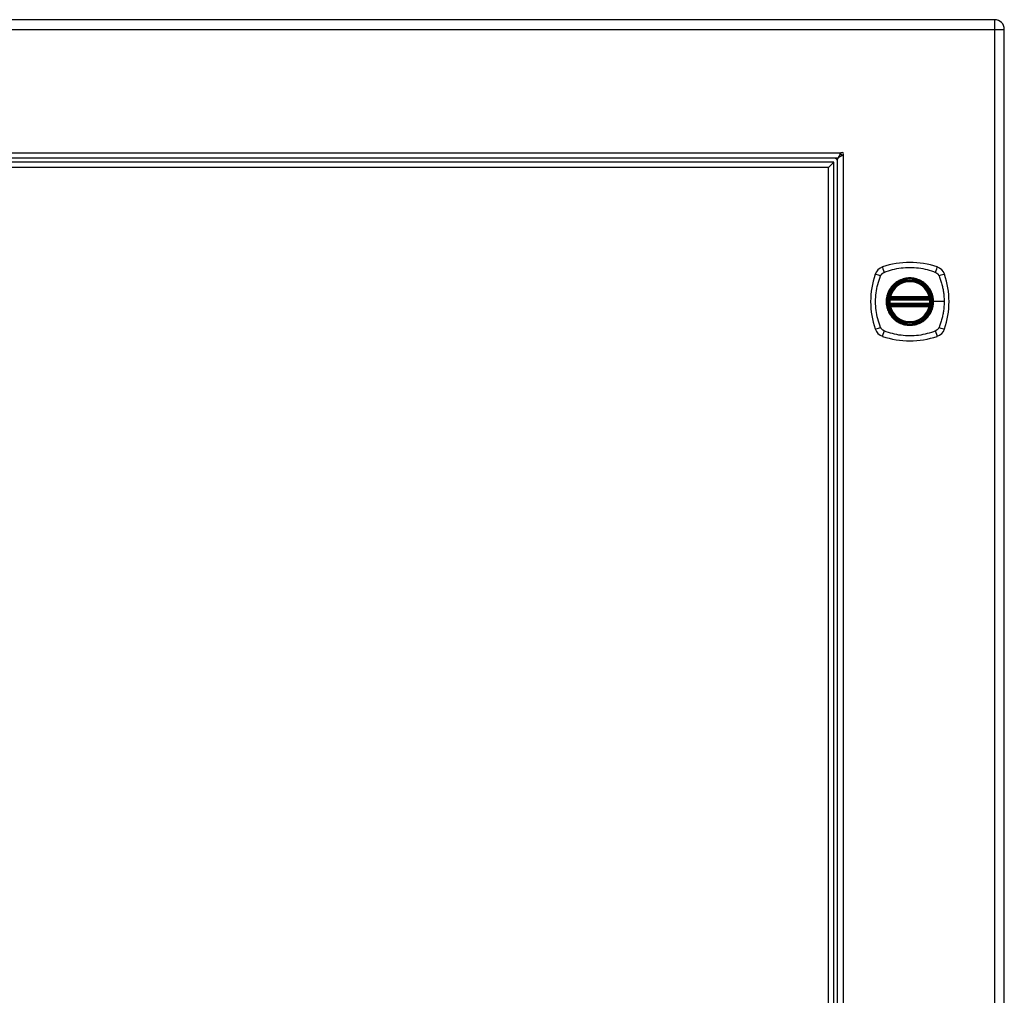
# Model space of a CAD drawing. Header units: inches. Extents: x 4 to 120, y 7 to 65.
# Tile 133 of 149: x 47 to 62, y 34 to 49. Entities that reach past the tile are written whole.
import ezdxf

# ---------------------------------------------------------------- set-up
doc = ezdxf.new("R2010")
doc.units = ezdxf.units.IN
doc.header["$MEASUREMENT"] = 0
doc.layers.add('Visible Edges(ANSI)', color=7, linetype='Continuous', lineweight=25)
doc.layers.add('Visible Tangent Edges(ANSI)', color=7, linetype='Continuous', lineweight=25)

msp = doc.modelspace()

# ---------------------------------------------------------------- linework, layer by layer
at = {"layer": 'Visible Edges(ANSI)'}
for p, q in [((62.116, 48.573), (38.49, 48.573)), ((62.262, 18.916), (62.262, 48.427)), ((59.737, 46.484), (40.388, 46.484)), ((59.75, 20.872), (59.75, 46.472)), ((59.691, 46.425), (40.434, 46.425)), ((59.612, 46.347), (40.513, 46.347)), ((59.691, 46.425), (59.612, 46.347)), ((59.612, 20.997), (59.612, 46.347)), ((59.691, 20.918), (59.691, 46.425)), ((60.545, 44.383), (61.13, 44.383)), ((60.541, 44.363), (61.135, 44.363)), ((61.135, 44.284), (60.541, 44.284)), ((61.13, 44.264), (60.545, 44.264))]:
    msp.add_line(p, q, dxfattribs=at)
at = {"layer": 'Visible Edges(ANSI)', "flags": 128}
for points in [[(59.737, 46.484), (59.739, 46.485), (59.742, 46.485), (59.744, 46.486), (59.747, 46.487), (59.749, 46.488), (59.751, 46.49), (59.754, 46.492), (59.756, 46.495), (59.759, 46.497), (59.761, 46.5), (59.764, 46.503), (59.766, 46.507), (59.769, 46.51), (59.771, 46.514), (59.773, 46.518), (59.776, 46.523), (59.778, 46.527), (59.781, 46.532), (59.783, 46.537), (59.786, 46.541), (59.788, 46.546), (59.79, 46.551), (59.793, 46.557), (59.795, 46.562)], [(59.827, 46.53), (59.822, 46.528), (59.817, 46.525), (59.812, 46.523), (59.807, 46.52), (59.802, 46.518), (59.797, 46.515), (59.793, 46.513), (59.788, 46.511), (59.784, 46.508), (59.78, 46.506), (59.776, 46.503), (59.772, 46.501), (59.769, 46.498), (59.766, 46.496), (59.763, 46.493), (59.76, 46.491), (59.758, 46.489), (59.756, 46.486), (59.754, 46.484), (59.752, 46.481), (59.751, 46.479), (59.75, 46.476), (59.75, 46.474), (59.75, 46.472)], [(59.795, 46.562), (59.795, 46.562), (59.796, 46.562), (59.796, 46.562), (59.796, 46.563), (59.796, 46.563), (59.796, 46.563), (59.796, 46.564), (59.796, 46.564), (59.797, 46.564), (59.797, 46.565), (59.797, 46.565), (59.797, 46.565), (59.797, 46.566), (59.798, 46.566), (59.798, 46.566), (59.798, 46.567), (59.798, 46.567), (59.798, 46.567), (59.798, 46.568), (59.799, 46.568), (59.799, 46.568), (59.799, 46.568), (59.799, 46.568), (59.799, 46.568)], [(59.834, 46.534), (59.834, 46.534), (59.833, 46.534), (59.833, 46.533), (59.833, 46.533), (59.833, 46.533), (59.833, 46.533), (59.832, 46.533), (59.832, 46.533), (59.832, 46.532), (59.831, 46.532), (59.831, 46.532), (59.831, 46.532), (59.83, 46.532), (59.83, 46.531), (59.83, 46.531), (59.829, 46.531), (59.829, 46.531), (59.829, 46.531), (59.828, 46.531), (59.828, 46.53), (59.828, 46.53), (59.828, 46.53), (59.827, 46.53), (59.827, 46.53)], [(60.529, 44.377), (60.529, 44.377), (60.529, 44.376), (60.529, 44.376), (60.529, 44.376), (60.529, 44.375), (60.529, 44.375), (60.529, 44.374), (60.529, 44.373), (60.529, 44.372), (60.528, 44.372), (60.528, 44.371), (60.528, 44.369), (60.528, 44.368), (60.528, 44.367), (60.528, 44.366), (60.527, 44.364), (60.527, 44.363), (60.527, 44.361), (60.527, 44.36), (60.527, 44.358), (60.527, 44.357), (60.526, 44.355), (60.526, 44.354), (60.526, 44.352)], [(61.149, 44.352), (61.149, 44.354), (61.149, 44.355), (61.149, 44.357), (61.149, 44.358), (61.149, 44.36), (61.148, 44.361), (61.148, 44.363), (61.148, 44.364), (61.148, 44.366), (61.148, 44.367), (61.148, 44.368), (61.147, 44.369), (61.147, 44.371), (61.147, 44.372), (61.147, 44.372), (61.147, 44.373), (61.147, 44.374), (61.147, 44.375), (61.146, 44.375), (61.146, 44.376), (61.146, 44.376), (61.146, 44.376), (61.146, 44.377), (61.146, 44.377)], [(60.526, 44.295), (60.526, 44.293), (60.526, 44.292), (60.527, 44.29), (60.527, 44.288), (60.527, 44.287), (60.527, 44.285), (60.527, 44.284), (60.527, 44.283), (60.528, 44.281), (60.528, 44.28), (60.528, 44.279), (60.528, 44.277), (60.528, 44.276), (60.528, 44.275), (60.529, 44.274), (60.529, 44.274), (60.529, 44.273), (60.529, 44.272), (60.529, 44.272), (60.529, 44.271), (60.529, 44.271), (60.529, 44.27), (60.529, 44.27), (60.529, 44.27)], [(61.146, 44.27), (61.146, 44.27), (61.146, 44.27), (61.146, 44.271), (61.146, 44.271), (61.146, 44.272), (61.147, 44.272), (61.147, 44.273), (61.147, 44.274), (61.147, 44.274), (61.147, 44.275), (61.147, 44.276), (61.147, 44.277), (61.148, 44.279), (61.148, 44.28), (61.148, 44.281), (61.148, 44.283), (61.148, 44.284), (61.148, 44.285), (61.149, 44.287), (61.149, 44.288), (61.149, 44.29), (61.149, 44.292), (61.149, 44.293), (61.149, 44.295)]]:
    msp.add_lwpolyline(points, dxfattribs=at)
at = {"layer": 'Visible Edges(ANSI)'}
for radius in [0.32, 0.315]:
    msp.add_circle((60.838, 44.323), radius, dxfattribs=at)
for centre, radius, start, end in [((62.116, 48.427), 0.146, 0, 90), ((59.7, 46.434), 0.05, 0, 90), ((59.7, 46.434), 0.105, 41.9188, 48.0812), ((59.786, 46.521), 0.031, 7.0245, 81.6824), ((59.813, 46.548), 0.025, 326.132, 123.868), ((60.483, 44.678), 0.177, 108.7722, 161.2278), ((60.838, 43.634), 1.28, 71.2278, 108.7722), ((61.193, 44.678), 0.177, 18.7722, 71.2278), ((61.527, 44.323), 1.28, 161.2278, 198.7722), ((60.149, 44.323), 1.28, 341.2278, 18.7722), ((60.838, 44.323), 0.313, 13.6344, 166.3656), ((60.838, 44.323), 0.313, 166.3656, 170.216), ((60.541, 44.375), 0.0118, 170.216, 270), ((60.545, 44.394), 0.0118, 166.3656, 270), ((61.13, 44.394), 0.0118, 270, 13.6344), ((61.135, 44.375), 0.0118, 270, 9.784), ((60.838, 44.323), 0.313, 9.784, 13.6344), ((60.838, 44.323), 0.313, 174.7499, 185.2501), ((60.541, 44.272), 0.0118, 90, 189.784), ((60.838, 44.323), 0.313, 189.784, 193.6344), ((60.545, 44.252), 0.0118, 90, 193.6344), ((60.838, 44.323), 0.313, 193.6344, 346.3656), ((61.13, 44.252), 0.0118, 346.3656, 90), ((61.135, 44.272), 0.0118, 350.216, 90), ((60.838, 44.323), 0.313, 346.3656, 350.216), ((60.838, 44.323), 0.313, 354.7499, 5.2501), ((60.483, 43.969), 0.177, 198.7722, 251.2278), ((60.838, 45.012), 1.28, 251.2278, 288.7722), ((61.193, 43.969), 0.177, 288.7722, 341.2278)]:
    msp.add_arc(centre, radius, start, end, dxfattribs=at)
at = {"layer": 'Visible Tangent Edges(ANSI)'}
for p, q in [((62.116, 48.573), (62.116, 48.427)), ((38.49, 48.427), (62.116, 48.427)), ((62.116, 48.427), (62.116, 18.916)), ((62.116, 48.427), (62.262, 48.427)), ((40.325, 46.568), (59.799, 46.568)), ((59.834, 46.534), (59.834, 20.81)), ((60.535, 44.376), (60.529, 44.377)), ((60.534, 44.397), (60.545, 44.394)), ((60.545, 44.383), (60.545, 44.394)), ((61.13, 44.394), (60.545, 44.394)), ((60.545, 44.373), (60.545, 44.383)), ((61.13, 44.394), (61.142, 44.397)), ((61.13, 44.394), (61.13, 44.383)), ((61.13, 44.383), (61.13, 44.373)), ((61.146, 44.377), (61.14, 44.376)), ((60.526, 44.352), (60.538, 44.351)), ((60.526, 44.295), (60.538, 44.296)), ((60.529, 44.27), (60.535, 44.271)), ((60.545, 44.252), (60.534, 44.25)), ((60.538, 44.351), (61.138, 44.351)), ((61.138, 44.296), (60.538, 44.296)), ((60.541, 44.363), (60.541, 44.373)), ((60.541, 44.274), (60.541, 44.284)), ((60.545, 44.373), (61.13, 44.373)), ((60.545, 44.264), (60.545, 44.274)), ((61.13, 44.274), (60.545, 44.274)), ((60.545, 44.252), (60.545, 44.264)), ((60.545, 44.252), (61.13, 44.252)), ((61.13, 44.274), (61.13, 44.264)), ((61.13, 44.264), (61.13, 44.252)), ((61.142, 44.25), (61.13, 44.252)), ((61.135, 44.373), (61.135, 44.363)), ((61.135, 44.284), (61.135, 44.274)), ((61.138, 44.351), (61.149, 44.352)), ((61.138, 44.296), (61.149, 44.295)), ((61.14, 44.271), (61.146, 44.27)), ((61.19, 44.323), (61.195, 44.323)), ((61.354, 44.323), (61.195, 44.323))]:
    msp.add_line(p, q, dxfattribs=at)
at = {"layer": 'Visible Tangent Edges(ANSI)', "flags": 128}
for points in [[(60.449, 44.763), (60.483, 44.777), (60.514, 44.788), (60.545, 44.797), (60.577, 44.806), (60.609, 44.814), (60.641, 44.821), (60.673, 44.826), (60.706, 44.831), (60.739, 44.835), (60.772, 44.838), (60.805, 44.839), (60.838, 44.84), (60.871, 44.839), (60.904, 44.838), (60.936, 44.835), (60.969, 44.831), (61.002, 44.827), (61.034, 44.821), (61.067, 44.814), (61.099, 44.806), (61.13, 44.797), (61.162, 44.788), (61.193, 44.777), (61.226, 44.763)], [(60.398, 43.935), (60.384, 43.968), (60.374, 43.999), (60.364, 44.031), (60.355, 44.062), (60.347, 44.094), (60.341, 44.127), (60.335, 44.159), (60.33, 44.192), (60.326, 44.224), (60.323, 44.257), (60.322, 44.29), (60.321, 44.323), (60.322, 44.356), (60.323, 44.389), (60.326, 44.422), (60.33, 44.455), (60.335, 44.488), (60.34, 44.52), (60.347, 44.552), (60.355, 44.584), (60.364, 44.616), (60.374, 44.647), (60.384, 44.678), (60.398, 44.712)], [(60.398, 44.712), (60.399, 44.715), (60.401, 44.718), (60.402, 44.72), (60.404, 44.723), (60.405, 44.725), (60.407, 44.728), (60.409, 44.731), (60.411, 44.733), (60.413, 44.735), (60.415, 44.738), (60.417, 44.74), (60.419, 44.742), (60.421, 44.744), (60.423, 44.746), (60.426, 44.748), (60.428, 44.75), (60.431, 44.752), (60.433, 44.754), (60.436, 44.756), (60.438, 44.757), (60.441, 44.759), (60.444, 44.761), (60.446, 44.762), (60.449, 44.763)], [(61.19, 44.323), (61.178, 44.232), (61.143, 44.147), (61.087, 44.074), (61.014, 44.018), (60.929, 43.983), (60.837, 43.971), (60.746, 43.983), (60.661, 44.019), (60.588, 44.074), (60.533, 44.147), (60.498, 44.232), (60.486, 44.324), (60.498, 44.415), (60.533, 44.5), (60.589, 44.573), (60.662, 44.628), (60.747, 44.664), (60.838, 44.676), (60.929, 44.664), (61.014, 44.628), (61.087, 44.572), (61.143, 44.5), (61.178, 44.415), (61.19, 44.323)], [(61.065, 44.598), (61.049, 44.611), (61.032, 44.622), (61.015, 44.633), (60.997, 44.643), (60.978, 44.651), (60.959, 44.659), (60.939, 44.666), (60.919, 44.671), (60.899, 44.675), (60.879, 44.678), (60.858, 44.68), (60.838, 44.68), (60.817, 44.68), (60.797, 44.678), (60.776, 44.675), (60.756, 44.671), (60.736, 44.665), (60.716, 44.659), (60.697, 44.651), (60.679, 44.643), (60.661, 44.633), (60.643, 44.622), (60.626, 44.611), (60.61, 44.598)], [(61.226, 44.763), (61.228, 44.763), (61.229, 44.762), (61.23, 44.761), (61.232, 44.761), (61.233, 44.76), (61.235, 44.759), (61.236, 44.758), (61.237, 44.757), (61.238, 44.757), (61.24, 44.756), (61.241, 44.755), (61.242, 44.754), (61.244, 44.753), (61.245, 44.752), (61.246, 44.751), (61.247, 44.75), (61.249, 44.749), (61.25, 44.748), (61.251, 44.747), (61.252, 44.746), (61.253, 44.745), (61.254, 44.744), (61.255, 44.743), (61.257, 44.742)], [(61.257, 44.742), (61.258, 44.741), (61.259, 44.74), (61.26, 44.739), (61.261, 44.738), (61.262, 44.737), (61.263, 44.735), (61.264, 44.734), (61.265, 44.733), (61.266, 44.732), (61.267, 44.731), (61.267, 44.729), (61.268, 44.728), (61.269, 44.727), (61.27, 44.726), (61.271, 44.724), (61.272, 44.723), (61.273, 44.722), (61.273, 44.72), (61.274, 44.719), (61.275, 44.718), (61.276, 44.716), (61.276, 44.715), (61.277, 44.713), (61.278, 44.712)], [(61.278, 44.712), (61.286, 44.694), (61.291, 44.678), (61.297, 44.663), (61.302, 44.647), (61.307, 44.632), (61.312, 44.616), (61.316, 44.6), (61.32, 44.584), (61.324, 44.568), (61.328, 44.552), (61.332, 44.536), (61.335, 44.52), (61.338, 44.504), (61.341, 44.488), (61.343, 44.471), (61.346, 44.455), (61.348, 44.439), (61.349, 44.422), (61.351, 44.406), (61.352, 44.389), (61.353, 44.373), (61.354, 44.356), (61.354, 44.34), (61.354, 44.323)], [(60.563, 44.551), (60.551, 44.535), (60.539, 44.518), (60.528, 44.5), (60.518, 44.482), (60.51, 44.464), (60.502, 44.444), (60.496, 44.425), (60.49, 44.405), (60.486, 44.385), (60.483, 44.364), (60.481, 44.344), (60.481, 44.323), (60.481, 44.303), (60.483, 44.282), (60.486, 44.262), (60.49, 44.242), (60.496, 44.222), (60.502, 44.202), (60.51, 44.183), (60.518, 44.164), (60.528, 44.146), (60.539, 44.129), (60.551, 44.112), (60.563, 44.096)], [(60.61, 44.598), (60.608, 44.596), (60.606, 44.594), (60.604, 44.593), (60.602, 44.591), (60.6, 44.589), (60.598, 44.587), (60.596, 44.585), (60.594, 44.583), (60.592, 44.581), (60.59, 44.579), (60.588, 44.578), (60.586, 44.576), (60.584, 44.574), (60.582, 44.572), (60.58, 44.57), (60.578, 44.568), (60.576, 44.566), (60.574, 44.564), (60.572, 44.561), (60.57, 44.559), (60.569, 44.557), (60.567, 44.555), (60.565, 44.553), (60.563, 44.551)], [(61.112, 44.551), (61.111, 44.553), (61.109, 44.555), (61.107, 44.557), (61.105, 44.559), (61.103, 44.561), (61.101, 44.564), (61.1, 44.566), (61.098, 44.568), (61.096, 44.57), (61.094, 44.572), (61.092, 44.574), (61.09, 44.576), (61.088, 44.578), (61.086, 44.579), (61.084, 44.581), (61.082, 44.583), (61.08, 44.585), (61.078, 44.587), (61.076, 44.589), (61.074, 44.591), (61.072, 44.593), (61.07, 44.594), (61.067, 44.596), (61.065, 44.598)], [(61.195, 44.323), (61.194, 44.334), (61.194, 44.344), (61.193, 44.354), (61.192, 44.364), (61.191, 44.375), (61.189, 44.385), (61.187, 44.395), (61.185, 44.405), (61.183, 44.415), (61.18, 44.425), (61.177, 44.435), (61.173, 44.444), (61.17, 44.454), (61.166, 44.464), (61.162, 44.473), (61.157, 44.482), (61.152, 44.491), (61.148, 44.5), (61.142, 44.509), (61.137, 44.518), (61.131, 44.526), (61.125, 44.535), (61.119, 44.543), (61.112, 44.551)], [(60.534, 44.397), (60.533, 44.396), (60.533, 44.395), (60.533, 44.394), (60.533, 44.393), (60.533, 44.392), (60.533, 44.392), (60.533, 44.391), (60.533, 44.39), (60.532, 44.389), (60.532, 44.388), (60.532, 44.387), (60.533, 44.386), (60.533, 44.385), (60.533, 44.384), (60.533, 44.383), (60.533, 44.382), (60.533, 44.381), (60.533, 44.38), (60.534, 44.38), (60.534, 44.379), (60.534, 44.378), (60.535, 44.377), (60.535, 44.376), (60.535, 44.376)], [(60.535, 44.376), (60.535, 44.375), (60.536, 44.375), (60.536, 44.375), (60.536, 44.375), (60.536, 44.375), (60.536, 44.375), (60.537, 44.375), (60.537, 44.374), (60.537, 44.374), (60.537, 44.374), (60.538, 44.374), (60.538, 44.374), (60.538, 44.374), (60.538, 44.374), (60.539, 44.374), (60.539, 44.373), (60.539, 44.373), (60.539, 44.373), (60.54, 44.373), (60.54, 44.373), (60.54, 44.373), (60.54, 44.373), (60.541, 44.373), (60.541, 44.373)], [(61.135, 44.373), (61.135, 44.373), (61.135, 44.373), (61.135, 44.373), (61.136, 44.373), (61.136, 44.373), (61.136, 44.373), (61.136, 44.373), (61.137, 44.373), (61.137, 44.374), (61.137, 44.374), (61.137, 44.374), (61.138, 44.374), (61.138, 44.374), (61.138, 44.374), (61.138, 44.374), (61.139, 44.374), (61.139, 44.375), (61.139, 44.375), (61.139, 44.375), (61.139, 44.375), (61.14, 44.375), (61.14, 44.375), (61.14, 44.375), (61.14, 44.376)], [(61.14, 44.376), (61.141, 44.376), (61.141, 44.377), (61.141, 44.378), (61.142, 44.379), (61.142, 44.38), (61.142, 44.38), (61.142, 44.381), (61.143, 44.382), (61.143, 44.383), (61.143, 44.384), (61.143, 44.385), (61.143, 44.386), (61.143, 44.387), (61.143, 44.388), (61.143, 44.389), (61.143, 44.39), (61.143, 44.391), (61.143, 44.392), (61.143, 44.392), (61.143, 44.393), (61.143, 44.394), (61.142, 44.395), (61.142, 44.396), (61.142, 44.397)], [(60.535, 44.271), (60.535, 44.271), (60.535, 44.27), (60.534, 44.269), (60.534, 44.268), (60.534, 44.267), (60.533, 44.266), (60.533, 44.266), (60.533, 44.265), (60.533, 44.264), (60.533, 44.263), (60.533, 44.262), (60.533, 44.261), (60.532, 44.26), (60.532, 44.259), (60.532, 44.258), (60.533, 44.257), (60.533, 44.256), (60.533, 44.255), (60.533, 44.254), (60.533, 44.253), (60.533, 44.252), (60.533, 44.252), (60.533, 44.251), (60.534, 44.25)], [(60.541, 44.274), (60.541, 44.274), (60.54, 44.274), (60.54, 44.274), (60.54, 44.274), (60.54, 44.274), (60.539, 44.274), (60.539, 44.273), (60.539, 44.273), (60.539, 44.273), (60.538, 44.273), (60.538, 44.273), (60.538, 44.273), (60.538, 44.273), (60.537, 44.273), (60.537, 44.273), (60.537, 44.272), (60.537, 44.272), (60.536, 44.272), (60.536, 44.272), (60.536, 44.272), (60.536, 44.272), (60.536, 44.272), (60.535, 44.271), (60.535, 44.271)], [(60.538, 44.351), (60.538, 44.352), (60.538, 44.353), (60.538, 44.353), (60.538, 44.354), (60.539, 44.355), (60.539, 44.356), (60.539, 44.356), (60.539, 44.357), (60.539, 44.358), (60.54, 44.358), (60.54, 44.359), (60.54, 44.359), (60.54, 44.36), (60.54, 44.36), (60.54, 44.361), (60.54, 44.361), (60.541, 44.362), (60.541, 44.362), (60.541, 44.362), (60.541, 44.362), (60.541, 44.363), (60.541, 44.363), (60.541, 44.363), (60.541, 44.363)], [(60.541, 44.284), (60.541, 44.284), (60.541, 44.284), (60.541, 44.284), (60.541, 44.284), (60.541, 44.285), (60.541, 44.285), (60.541, 44.285), (60.54, 44.286), (60.54, 44.286), (60.54, 44.287), (60.54, 44.287), (60.54, 44.288), (60.54, 44.288), (60.54, 44.289), (60.539, 44.289), (60.539, 44.29), (60.539, 44.291), (60.539, 44.291), (60.539, 44.292), (60.538, 44.293), (60.538, 44.294), (60.538, 44.294), (60.538, 44.295), (60.538, 44.296)], [(60.541, 44.373), (60.541, 44.373), (60.541, 44.373), (60.541, 44.373), (60.542, 44.373), (60.542, 44.373), (60.542, 44.373), (60.542, 44.373), (60.542, 44.373), (60.543, 44.373), (60.543, 44.373), (60.543, 44.373), (60.543, 44.373), (60.543, 44.373), (60.543, 44.373), (60.544, 44.373), (60.544, 44.373), (60.544, 44.373), (60.544, 44.373), (60.544, 44.373), (60.544, 44.373), (60.545, 44.373), (60.545, 44.373), (60.545, 44.373), (60.545, 44.373)], [(60.545, 44.274), (60.545, 44.274), (60.545, 44.274), (60.545, 44.274), (60.544, 44.274), (60.544, 44.274), (60.544, 44.274), (60.544, 44.274), (60.544, 44.274), (60.544, 44.274), (60.543, 44.274), (60.543, 44.274), (60.543, 44.274), (60.543, 44.274), (60.543, 44.274), (60.543, 44.274), (60.542, 44.274), (60.542, 44.274), (60.542, 44.274), (60.542, 44.274), (60.542, 44.274), (60.541, 44.274), (60.541, 44.274), (60.541, 44.274), (60.541, 44.274)], [(61.112, 44.096), (61.119, 44.104), (61.125, 44.112), (61.131, 44.12), (61.137, 44.129), (61.142, 44.138), (61.148, 44.147), (61.153, 44.156), (61.157, 44.165), (61.162, 44.174), (61.166, 44.183), (61.17, 44.193), (61.173, 44.202), (61.177, 44.212), (61.18, 44.222), (61.183, 44.232), (61.185, 44.242), (61.187, 44.252), (61.189, 44.262), (61.191, 44.272), (61.192, 44.282), (61.193, 44.293), (61.194, 44.303), (61.194, 44.313), (61.195, 44.323)], [(61.13, 44.373), (61.131, 44.373), (61.131, 44.373), (61.131, 44.373), (61.131, 44.373), (61.131, 44.373), (61.131, 44.373), (61.132, 44.373), (61.132, 44.373), (61.132, 44.373), (61.132, 44.373), (61.132, 44.373), (61.133, 44.373), (61.133, 44.373), (61.133, 44.373), (61.133, 44.373), (61.133, 44.373), (61.133, 44.373), (61.134, 44.373), (61.134, 44.373), (61.134, 44.373), (61.134, 44.373), (61.134, 44.373), (61.134, 44.373), (61.135, 44.373)], [(61.135, 44.274), (61.134, 44.274), (61.134, 44.274), (61.134, 44.274), (61.134, 44.274), (61.134, 44.274), (61.134, 44.274), (61.133, 44.274), (61.133, 44.274), (61.133, 44.274), (61.133, 44.274), (61.133, 44.274), (61.133, 44.274), (61.132, 44.274), (61.132, 44.274), (61.132, 44.274), (61.132, 44.274), (61.132, 44.274), (61.131, 44.274), (61.131, 44.274), (61.131, 44.274), (61.131, 44.274), (61.131, 44.274), (61.131, 44.274), (61.13, 44.274)], [(61.135, 44.363), (61.135, 44.363), (61.135, 44.363), (61.135, 44.363), (61.135, 44.362), (61.135, 44.362), (61.135, 44.362), (61.135, 44.362), (61.135, 44.361), (61.135, 44.361), (61.135, 44.36), (61.136, 44.36), (61.136, 44.359), (61.136, 44.359), (61.136, 44.358), (61.136, 44.358), (61.136, 44.357), (61.137, 44.356), (61.137, 44.356), (61.137, 44.355), (61.137, 44.354), (61.137, 44.353), (61.137, 44.353), (61.138, 44.352), (61.138, 44.351)], [(61.138, 44.296), (61.138, 44.295), (61.137, 44.294), (61.137, 44.294), (61.137, 44.293), (61.137, 44.292), (61.137, 44.291), (61.137, 44.291), (61.136, 44.29), (61.136, 44.289), (61.136, 44.289), (61.136, 44.288), (61.136, 44.288), (61.136, 44.287), (61.135, 44.287), (61.135, 44.286), (61.135, 44.286), (61.135, 44.285), (61.135, 44.285), (61.135, 44.285), (61.135, 44.284), (61.135, 44.284), (61.135, 44.284), (61.135, 44.284), (61.135, 44.284)], [(61.14, 44.271), (61.14, 44.271), (61.14, 44.272), (61.14, 44.272), (61.139, 44.272), (61.139, 44.272), (61.139, 44.272), (61.139, 44.272), (61.139, 44.272), (61.138, 44.273), (61.138, 44.273), (61.138, 44.273), (61.138, 44.273), (61.137, 44.273), (61.137, 44.273), (61.137, 44.273), (61.137, 44.273), (61.136, 44.273), (61.136, 44.274), (61.136, 44.274), (61.136, 44.274), (61.135, 44.274), (61.135, 44.274), (61.135, 44.274), (61.135, 44.274)], [(61.142, 44.25), (61.142, 44.251), (61.142, 44.252), (61.143, 44.252), (61.143, 44.253), (61.143, 44.254), (61.143, 44.255), (61.143, 44.256), (61.143, 44.257), (61.143, 44.258), (61.143, 44.259), (61.143, 44.26), (61.143, 44.261), (61.143, 44.262), (61.143, 44.263), (61.143, 44.264), (61.143, 44.265), (61.142, 44.266), (61.142, 44.266), (61.142, 44.267), (61.142, 44.268), (61.141, 44.269), (61.141, 44.27), (61.141, 44.271), (61.14, 44.271)], [(61.354, 44.323), (61.354, 44.307), (61.354, 44.29), (61.353, 44.274), (61.352, 44.257), (61.351, 44.241), (61.349, 44.224), (61.348, 44.208), (61.346, 44.192), (61.343, 44.175), (61.341, 44.159), (61.338, 44.143), (61.335, 44.127), (61.332, 44.111), (61.328, 44.094), (61.324, 44.078), (61.32, 44.062), (61.316, 44.047), (61.312, 44.031), (61.307, 44.015), (61.302, 43.999), (61.297, 43.984), (61.291, 43.968), (61.286, 43.953), (61.278, 43.935)], [(60.563, 44.096), (60.565, 44.094), (60.567, 44.092), (60.569, 44.09), (60.57, 44.087), (60.572, 44.085), (60.574, 44.083), (60.576, 44.081), (60.578, 44.079), (60.58, 44.077), (60.582, 44.075), (60.584, 44.073), (60.586, 44.071), (60.588, 44.069), (60.59, 44.067), (60.592, 44.065), (60.594, 44.064), (60.596, 44.062), (60.598, 44.06), (60.6, 44.058), (60.602, 44.056), (60.604, 44.054), (60.606, 44.052), (60.608, 44.051), (60.61, 44.049)], [(61.065, 44.049), (61.067, 44.051), (61.07, 44.052), (61.072, 44.054), (61.074, 44.056), (61.076, 44.058), (61.078, 44.06), (61.08, 44.062), (61.082, 44.063), (61.084, 44.065), (61.086, 44.067), (61.088, 44.069), (61.09, 44.071), (61.092, 44.073), (61.094, 44.075), (61.096, 44.077), (61.098, 44.079), (61.1, 44.081), (61.101, 44.083), (61.103, 44.085), (61.105, 44.087), (61.107, 44.089), (61.109, 44.092), (61.111, 44.094), (61.112, 44.096)], [(60.449, 43.883), (60.446, 43.885), (60.444, 43.886), (60.441, 43.888), (60.438, 43.889), (60.436, 43.891), (60.433, 43.893), (60.431, 43.895), (60.428, 43.896), (60.426, 43.898), (60.424, 43.9), (60.421, 43.902), (60.419, 43.905), (60.417, 43.907), (60.415, 43.909), (60.413, 43.911), (60.411, 43.914), (60.409, 43.916), (60.407, 43.919), (60.405, 43.921), (60.404, 43.924), (60.402, 43.927), (60.401, 43.929), (60.399, 43.932), (60.398, 43.935)], [(60.61, 44.049), (60.626, 44.036), (60.643, 44.024), (60.661, 44.014), (60.679, 44.004), (60.698, 43.995), (60.717, 43.988), (60.736, 43.981), (60.756, 43.976), (60.776, 43.972), (60.797, 43.969), (60.817, 43.967), (60.838, 43.967), (60.858, 43.967), (60.879, 43.969), (60.899, 43.972), (60.919, 43.976), (60.939, 43.981), (60.959, 43.988), (60.978, 43.995), (60.997, 44.004), (61.015, 44.014), (61.032, 44.025), (61.049, 44.036), (61.065, 44.049)], [(61.278, 43.935), (61.276, 43.932), (61.275, 43.929), (61.273, 43.927), (61.272, 43.924), (61.27, 43.921), (61.268, 43.919), (61.267, 43.916), (61.265, 43.914), (61.263, 43.912), (61.261, 43.909), (61.259, 43.907), (61.257, 43.905), (61.254, 43.903), (61.252, 43.9), (61.25, 43.898), (61.247, 43.897), (61.245, 43.895), (61.242, 43.893), (61.24, 43.891), (61.237, 43.889), (61.235, 43.888), (61.232, 43.886), (61.229, 43.885), (61.226, 43.883)], [(61.226, 43.883), (61.193, 43.87), (61.162, 43.859), (61.13, 43.85), (61.099, 43.841), (61.067, 43.833), (61.034, 43.826), (61.002, 43.82), (60.969, 43.815), (60.936, 43.812), (60.904, 43.809), (60.871, 43.807), (60.838, 43.807), (60.805, 43.807), (60.772, 43.809), (60.739, 43.812), (60.706, 43.816), (60.673, 43.82), (60.641, 43.826), (60.609, 43.833), (60.577, 43.841), (60.545, 43.85), (60.514, 43.859), (60.483, 43.87), (60.449, 43.883)]]:
    msp.add_lwpolyline(points, dxfattribs=at)
at = {"layer": 'Visible Tangent Edges(ANSI)'}
for radius in [0.346, 0.342, 0.325, 0.324]:
    msp.add_circle((60.838, 44.323), radius, dxfattribs=at)
for centre, radius, start, end in [((59.786, 46.521), 0.062, 38.7402, 50.1785), ((60.838, 44.323), 0.301, 13.6344, 166.3656), ((60.838, 44.323), 0.301, 174.7499, 185.2501), ((60.838, 44.323), 0.301, 193.6344, 346.3656), ((60.838, 44.323), 0.301, 354.7499, 5.2501)]:
    msp.add_arc(centre, radius, start, end, dxfattribs=at)
for centre, major_axis, ratio, start_param, end_param in [((60.463, 44.736), (-0.037, 0.112), 0.042597, 0.170073, 1.307344), ((61.212, 44.736), (0.037, 0.112), 0.042597, 4.975842, 6.113112), ((60.425, 44.698), (-0.112, 0.037), 0.042597, 4.975842, 6.113112), ((61.25, 44.698), (0.112, 0.037), 0.042597, 0.170073, 1.307344), ((60.53, 44.377), (0.00773, 0.00893), 0.431674, 4.96723, 6.283185), ((60.541, 44.371), (0.0021, 0.0116), 0.025638, 0, 1.426581), ((61.135, 44.371), (-0.0021, 0.0116), 0.025638, 4.856604, 6.283185), ((61.146, 44.377), (-0.00773, 0.00893), 0.431674, 0, 1.315955), ((60.53, 44.27), (0.00773, -0.00893), 0.431674, 0, 1.315955), ((60.541, 44.276), (0.0021, -0.0116), 0.025638, 4.856604, 6.283185), ((61.135, 44.276), (-0.0021, -0.0116), 0.025638, 0, 1.426581), ((61.146, 44.27), (-0.00773, -0.00893), 0.431674, 4.96723, 6.283185), ((60.425, 43.949), (-0.112, -0.037), 0.042597, 0.170073, 1.307344), ((61.25, 43.949), (0.112, -0.037), 0.042597, 4.975842, 6.113112), ((60.463, 43.911), (-0.037, -0.112), 0.042597, 4.975842, 6.113112), ((61.212, 43.911), (0.037, -0.112), 0.042597, 0.170073, 1.307344)]:
    msp.add_ellipse(centre, major_axis=major_axis, ratio=ratio, start_param=start_param, end_param=end_param, dxfattribs=at)

doc.saveas('drawing.dxf')
